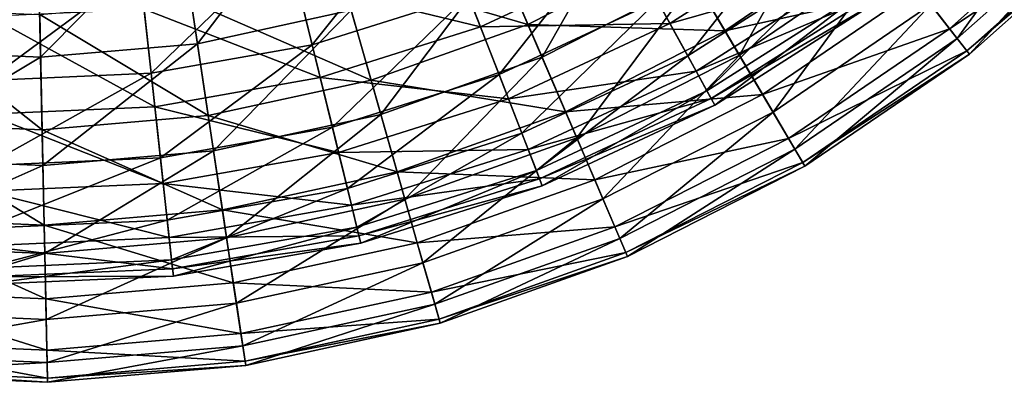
# Model space of a CAD drawing. Header units: millimetres. Extents: x 0 to 120, y 0 to 120.
# Tile 9 of 99: x 60 to 98, y 0 to 14. Entities that reach past the tile are written whole.
import ezdxf

# ---------------------------------------------------------------- set-up
doc = ezdxf.new("R2010")
doc.units = ezdxf.units.MM
doc.header["$LTSCALE"] = 25.4
doc.layers.get('0').update_dxf_attribs({"true_color": 0xff5454})

# ---------------------------------------------------------------- blocks, each defined once
blk = doc.blocks.new('KARO-10302.STL')
at = {"color": 7, "true_color": 0xffffff}
mesh = blk.add_polyface(dxfattribs=at)
corners = [(25.776, -42.911, -129.869), (18.285, -41.74, -135.823), (23.513, -39.085, -135.823), (20.04, -45.825, -129.869)]
mesh.append_faces([[corners[k] for k in face] for face in [(0, 1, 2), (1, 0, 3)]], dxfattribs={"vtx0": -1, "color": 7})
mesh = blk.add_polyface(dxfattribs=at)
corners = [(33.353, -42.187, -123.41), (25.776, -42.911, -129.869), (31.093, -39.288, -129.869), (27.647, -46.075, -123.41)]
mesh.append_faces([[corners[k] for k in face] for face in [(0, 1, 2), (1, 0, 3)]], dxfattribs={"vtx0": -1, "color": 7})
mesh = blk.add_polyface(dxfattribs=at)
corners = [(16.835, -42.396, -63.672), (24.089, -43.181, -69.996), (18.208, -45.925, -69.996), (22.267, -39.862, -63.672)]
mesh.append_faces([[corners[k] for k in face] for face in [(0, 1, 2), (1, 0, 3)]], dxfattribs={"vtx0": -1, "color": 7})
mesh = blk.add_polyface(dxfattribs=at)
corners = [(24.089, -43.181, -69.996), (31.317, -42.087, -76.743), (25.517, -45.784, -76.743), (29.561, -39.694, -69.996)]
mesh.append_faces([[corners[k] for k in face] for face in [(0, 1, 2), (1, 0, 3)]], dxfattribs={"vtx0": -1, "color": 7})
mesh = blk.add_polyface(dxfattribs=at)
corners = [(41.946, -40.997, -109.385), (35.105, -44.433, -116.547), (40.54, -39.605, -116.547), (36.322, -45.994, -109.385)]
mesh.append_faces([[corners[k] for k in face] for face in [(0, 1, 2), (1, 0, 3)]], dxfattribs={"vtx0": -1, "color": 7})
mesh = blk.add_polyface(dxfattribs=at)
corners = [(41.104, -40.163, -79.969), (36.618, -46.373, -87.211), (42.288, -41.335, -87.211), (35.593, -45.059, -79.969)]
mesh.append_faces([[corners[k] for k in face] for face in [(0, 1, 2), (1, 0, 3)]], dxfattribs={"vtx0": -1, "color": 7})
mesh = blk.add_polyface(dxfattribs=at)
corners = [(11.863, -40.559, -54.658), (7.273, -46.569, -60.236), (13.209, -45.282, -60.236), (6.542, -41.713, -54.658)]
mesh.append_faces([[corners[k] for k in face] for face in [(0, 1, 2), (1, 0, 3)]], dxfattribs={"vtx0": -1, "color": 7})
mesh = blk.add_polyface(dxfattribs=at)
corners = [(24.348, -40.496, -60.236), (20.584, -47.09, -66.377), (26.477, -44.097, -66.377), (18.932, -43.246, -60.236)]
mesh.append_faces([[corners[k] for k in face] for face in [(0, 1, 2), (1, 0, 3)]], dxfattribs={"vtx0": -1, "color": 7})
mesh = blk.add_polyface(dxfattribs=at)
corners = [(31.94, -40.374, -66.377), (28.204, -47.016, -72.989), (34.026, -43.049, -72.989), (26.477, -44.097, -66.377)]
mesh.append_faces([[corners[k] for k in face] for face in [(0, 1, 2), (1, 0, 3)]], dxfattribs={"vtx0": -1, "color": 7})
mesh = blk.add_polyface(dxfattribs=at)
corners = [(11.71, -46.612, -126.56), (16.259, -40.914, -132.703), (10.741, -42.655, -132.703), (17.736, -44.711, -126.56)]
mesh.append_faces([[corners[k] for k in face] for face in [(0, 1, 2), (1, 0, 3)]], dxfattribs={"vtx0": -1, "color": 7})
mesh = blk.add_polyface(dxfattribs=at)
corners = [(42.712, -41.756, -102.032), (36.322, -45.994, -109.385), (41.946, -40.997, -109.385), (36.985, -46.844, -102.032)]
mesh.append_faces([[corners[k] for k in face] for face in [(0, 1, 2), (1, 0, 3)]], dxfattribs={"vtx0": -1, "color": 7})
mesh = blk.add_polyface(dxfattribs=at)
corners = [(26.206, -47.039, -112.997), (30.728, -41.285, -119.957), (25.039, -44.912, -119.957), (32.164, -43.242, -112.997)]
mesh.append_faces([[corners[k] for k in face] for face in [(0, 1, 2), (1, 0, 3)]], dxfattribs={"vtx0": -1, "color": 7})
mesh = blk.add_polyface(dxfattribs=at)
corners = [(42.288, -41.335, -87.211), (37.084, -46.971, -94.603), (42.827, -41.869, -94.603), (36.618, -46.373, -87.211)]
mesh.append_faces([[corners[k] for k in face] for face in [(0, 1, 2), (1, 0, 3)]], dxfattribs={"vtx0": -1, "color": 7})
mesh = blk.add_polyface(dxfattribs=at)
corners = [(6.542, -41.713, -54.658), (1.221, -47.086, -60.236), (7.273, -46.569, -60.236), (1.117, -42.177, -54.658)]
mesh.append_faces([[corners[k] for k in face] for face in [(0, 1, 2), (1, 0, 3)]], dxfattribs={"vtx0": -1, "color": 7})
mesh = blk.add_polyface(dxfattribs=at)
corners = [(20.04, -45.825, -129.869), (12.76, -43.705, -135.823), (18.285, -41.74, -135.823), (13.978, -47.981, -129.869)]
mesh.append_faces([[corners[k] for k in face] for face in [(0, 1, 2), (1, 0, 3)]], dxfattribs={"vtx0": -1, "color": 7})
mesh = blk.add_polyface(dxfattribs=at)
corners = [(42.827, -41.869, -94.603), (36.985, -46.844, -102.032), (42.712, -41.756, -102.032), (37.084, -46.971, -94.603)]
mesh.append_faces([[corners[k] for k in face] for face in [(0, 1, 2), (1, 0, 3)]], dxfattribs={"vtx0": -1, "color": 7})
mesh = blk.add_polyface(dxfattribs=at)
corners = [(1.117, -42.177, -54.658), (-4.848, -46.825, -60.236), (1.221, -47.086, -60.236), (-4.323, -41.943, -54.658)]
mesh.append_faces([[corners[k] for k in face] for face in [(0, 1, 2), (1, 0, 3)]], dxfattribs={"vtx0": -1, "color": 7})
mesh = blk.add_polyface(dxfattribs=at)
corners = [(18.924, -47.764, -119.957), (23.462, -42.04, -126.56), (17.736, -44.711, -126.56), (25.039, -44.912, -119.957)]
mesh.append_faces([[corners[k] for k in face] for face in [(0, 1, 2), (1, 0, 3)]], dxfattribs={"vtx0": -1, "color": 7})
mesh = blk.add_polyface(dxfattribs=at)
corners = [(25.517, -45.784, -76.743), (32.562, -43.784, -83.807), (26.53, -47.629, -83.807), (31.317, -42.087, -76.743)]
mesh.append_faces([[corners[k] for k in face] for face in [(0, 1, 2), (1, 0, 3)]], dxfattribs={"vtx0": -1, "color": 7})
mesh = blk.add_polyface(dxfattribs=at)
corners = [(35.105, -44.433, -116.547), (27.647, -46.075, -123.41), (33.353, -42.187, -123.41), (29.097, -48.527, -116.547)]
mesh.append_faces([[corners[k] for k in face] for face in [(0, 1, 2), (1, 0, 3)]], dxfattribs={"vtx0": -1, "color": 7})
mesh = blk.add_polyface(dxfattribs=at)
corners = [(11.119, -44.199, -63.672), (18.208, -45.925, -69.996), (12.02, -47.878, -69.996), (16.835, -42.396, -63.672)]
mesh.append_faces([[corners[k] for k in face] for face in [(0, 1, 2), (1, 0, 3)]], dxfattribs={"vtx0": -1, "color": 7})
mesh = blk.add_polyface(dxfattribs=at)
corners = [(5.488, -47.711, -126.56), (10.741, -42.655, -132.703), (5.043, -43.661, -132.703), (11.71, -46.612, -126.56)]
mesh.append_faces([[corners[k] for k in face] for face in [(0, 1, 2), (1, 0, 3)]], dxfattribs={"vtx0": -1, "color": 7})
mesh = blk.add_polyface(dxfattribs=at)
corners = [(27.647, -46.075, -123.41), (20.04, -45.825, -129.869), (25.776, -42.911, -129.869), (21.491, -49.202, -123.41)]
mesh.append_faces([[corners[k] for k in face] for face in [(0, 1, 2), (1, 0, 3)]], dxfattribs={"vtx0": -1, "color": 7})
mesh = blk.add_polyface(dxfattribs=at)
corners = [(18.932, -43.246, -60.236), (14.356, -49.305, -66.377), (20.584, -47.09, -66.377), (13.209, -45.282, -60.236)]
mesh.append_faces([[corners[k] for k in face] for face in [(0, 1, 2), (1, 0, 3)]], dxfattribs={"vtx0": -1, "color": 7})
mesh = blk.add_polyface(dxfattribs=at)
corners = [(18.208, -45.925, -69.996), (25.517, -45.784, -76.743), (19.285, -48.692, -76.743), (24.089, -43.181, -69.996)]
mesh.append_faces([[corners[k] for k in face] for face in [(0, 1, 2), (1, 0, 3)]], dxfattribs={"vtx0": -1, "color": 7})
mesh = blk.add_polyface(dxfattribs=at)
corners = [(26.948, -48.39, -105.788), (32.164, -43.242, -112.997), (26.206, -47.039, -112.997), (33.075, -44.485, -105.788)]
mesh.append_faces([[corners[k] for k in face] for face in [(0, 1, 2), (1, 0, 3)]], dxfattribs={"vtx0": -1, "color": 7})
mesh = blk.add_polyface(dxfattribs=at)
corners = [(34.026, -43.049, -72.989), (29.501, -49.21, -79.969), (35.593, -45.059, -79.969), (28.204, -47.016, -72.989)]
mesh.append_faces([[corners[k] for k in face] for face in [(0, 1, 2), (1, 0, 3)]], dxfattribs={"vtx0": -1, "color": 7})
mesh = blk.add_polyface(dxfattribs=at)
corners = [(-0.825, -47.988, -126.56), (5.043, -43.661, -132.703), (-0.737, -43.915, -132.703), (5.488, -47.711, -126.56)]
mesh.append_faces([[corners[k] for k in face] for face in [(0, 1, 2), (1, 0, 3)]], dxfattribs={"vtx0": -1, "color": 7})
mesh = blk.add_polyface(dxfattribs=at)
corners = [(13.978, -47.981, -129.869), (7.029, -44.948, -135.823), (12.76, -43.705, -135.823), (7.691, -49.344, -129.869)]
mesh.append_faces([[corners[k] for k in face] for face in [(0, 1, 2), (1, 0, 3)]], dxfattribs={"vtx0": -1, "color": 7})
mesh = blk.add_polyface(dxfattribs=at)
corners = [(26.477, -44.097, -66.377), (21.923, -50.206, -72.989), (28.204, -47.016, -72.989), (20.584, -47.09, -66.377)]
mesh.append_faces([[corners[k] for k in face] for face in [(0, 1, 2), (1, 0, 3)]], dxfattribs={"vtx0": -1, "color": 7})
mesh = blk.add_polyface(dxfattribs=at)
corners = [(26.53, -47.629, -83.807), (33.276, -44.758, -91.079), (27.111, -48.687, -91.079), (32.562, -43.784, -83.807)]
mesh.append_faces([[corners[k] for k in face] for face in [(0, 1, 2), (1, 0, 3)]], dxfattribs={"vtx0": -1, "color": 7})
mesh = blk.add_polyface(dxfattribs=at)
corners = [(5.217, -45.241, -63.672), (12.02, -47.878, -69.996), (5.63, -49.006, -69.996), (11.119, -44.199, -63.672)]
mesh.append_faces([[corners[k] for k in face] for face in [(0, 1, 2), (1, 0, 3)]], dxfattribs={"vtx0": -1, "color": 7})
mesh = blk.add_polyface(dxfattribs=at)
corners = [(27.251, -48.942, -98.444), (33.075, -44.485, -105.788), (26.948, -48.39, -105.788), (33.448, -44.992, -98.444)]
mesh.append_faces([[corners[k] for k in face] for face in [(0, 1, 2), (1, 0, 3)]], dxfattribs={"vtx0": -1, "color": 7})
mesh = blk.add_polyface(dxfattribs=at)
corners = [(36.322, -45.994, -109.385), (29.097, -48.527, -116.547), (35.105, -44.433, -116.547), (30.105, -50.231, -109.385)]
mesh.append_faces([[corners[k] for k in face] for face in [(0, 1, 2), (1, 0, 3)]], dxfattribs={"vtx0": -1, "color": 7})
mesh = blk.add_polyface(dxfattribs=at)
corners = [(12.49, -49.795, -119.957), (17.736, -44.711, -126.56), (11.71, -46.612, -126.56), (18.924, -47.764, -119.957)]
mesh.append_faces([[corners[k] for k in face] for face in [(0, 1, 2), (1, 0, 3)]], dxfattribs={"vtx0": -1, "color": 7})
mesh = blk.add_polyface(dxfattribs=at)
corners = [(27.111, -48.687, -91.079), (33.448, -44.992, -98.444), (27.251, -48.942, -98.444), (33.276, -44.758, -91.079)]
mesh.append_faces([[corners[k] for k in face] for face in [(0, 1, 2), (1, 0, 3)]], dxfattribs={"vtx0": -1, "color": 7})
mesh = blk.add_polyface(dxfattribs=at)
corners = [(1.28, -49.892, -129.869), (-4.673, -45.195, -135.823), (1.186, -45.447, -135.823), (-5.148, -49.615, -129.869)]
mesh.append_faces([[corners[k] for k in face] for face in [(0, 1, 2), (1, 0, 3)]], dxfattribs={"vtx0": -1, "color": 7})
mesh = blk.add_polyface(dxfattribs=at)
corners = [(-0.771, -45.504, -63.672), (5.63, -49.006, -69.996), (-0.853, -49.29, -69.996), (5.217, -45.241, -63.672)]
mesh.append_faces([[corners[k] for k in face] for face in [(0, 1, 2), (1, 0, 3)]], dxfattribs={"vtx0": -1, "color": 7})
mesh = blk.add_polyface(dxfattribs=at)
corners = [(7.691, -49.344, -129.869), (1.186, -45.447, -135.823), (7.029, -44.948, -135.823), (1.28, -49.892, -129.869)]
mesh.append_faces([[corners[k] for k in face] for face in [(0, 1, 2), (1, 0, 3)]], dxfattribs={"vtx0": -1, "color": 7})
mesh = blk.add_polyface(dxfattribs=at)
corners = [(19.804, -50.027, -112.997), (25.039, -44.912, -119.957), (18.924, -47.764, -119.957), (26.206, -47.039, -112.997)]
mesh.append_faces([[corners[k] for k in face] for face in [(0, 1, 2), (1, 0, 3)]], dxfattribs={"vtx0": -1, "color": 7})
mesh = blk.add_polyface(dxfattribs=at)
corners = [(35.593, -45.059, -79.969), (30.35, -50.644, -87.211), (36.618, -46.373, -87.211), (29.501, -49.21, -79.969)]
mesh.append_faces([[corners[k] for k in face] for face in [(0, 1, 2), (1, 0, 3)]], dxfattribs={"vtx0": -1, "color": 7})
mesh = blk.add_polyface(dxfattribs=at)
corners = [(13.209, -45.282, -60.236), (7.895, -50.705, -66.377), (14.356, -49.305, -66.377), (7.273, -46.569, -60.236)]
mesh.append_faces([[corners[k] for k in face] for face in [(0, 1, 2), (1, 0, 3)]], dxfattribs={"vtx0": -1, "color": 7})
mesh = blk.add_polyface(dxfattribs=at)
corners = [(12.02, -47.878, -69.996), (19.285, -48.692, -76.743), (12.726, -50.761, -76.743), (18.208, -45.925, -69.996)]
mesh.append_faces([[corners[k] for k in face] for face in [(0, 1, 2), (1, 0, 3)]], dxfattribs={"vtx0": -1, "color": 7})
mesh = blk.add_polyface(dxfattribs=at)
corners = [(21.491, -49.202, -123.41), (13.978, -47.981, -129.869), (20.04, -45.825, -129.869), (14.985, -51.515, -123.41)]
mesh.append_faces([[corners[k] for k in face] for face in [(0, 1, 2), (1, 0, 3)]], dxfattribs={"vtx0": -1, "color": 7})
mesh = blk.add_polyface(dxfattribs=at)
corners = [(19.285, -48.692, -76.743), (26.53, -47.629, -83.807), (20.048, -50.653, -83.807), (25.517, -45.784, -76.743)]
mesh.append_faces([[corners[k] for k in face] for face in [(0, 1, 2), (1, 0, 3)]], dxfattribs={"vtx0": -1, "color": 7})
mesh = blk.add_polyface(dxfattribs=at)
corners = [(36.985, -46.844, -102.032), (30.105, -50.231, -109.385), (36.322, -45.994, -109.385), (30.654, -51.159, -102.032)]
mesh.append_faces([[corners[k] for k in face] for face in [(0, 1, 2), (1, 0, 3)]], dxfattribs={"vtx0": -1, "color": 7})
mesh = blk.add_polyface(dxfattribs=at)
corners = [(29.097, -48.527, -116.547), (21.491, -49.202, -123.41), (27.647, -46.075, -123.41), (22.616, -51.819, -116.547)]
mesh.append_faces([[corners[k] for k in face] for face in [(0, 1, 2), (1, 0, 3)]], dxfattribs={"vtx0": -1, "color": 7})
mesh = blk.add_polyface(dxfattribs=at)
corners = [(36.618, -46.373, -87.211), (30.736, -51.297, -94.603), (37.084, -46.971, -94.603), (30.35, -50.644, -87.211)]
mesh.append_faces([[corners[k] for k in face] for face in [(0, 1, 2), (1, 0, 3)]], dxfattribs={"vtx0": -1, "color": 7})
mesh = blk.add_polyface(dxfattribs=at)
corners = [(7.273, -46.569, -60.236), (1.309, -51.268, -66.377), (7.895, -50.705, -66.377), (1.221, -47.086, -60.236)]
mesh.append_faces([[corners[k] for k in face] for face in [(0, 1, 2), (1, 0, 3)]], dxfattribs={"vtx0": -1, "color": 7})
mesh = blk.add_polyface(dxfattribs=at)
corners = [(5.845, -50.968, -119.957), (11.71, -46.612, -126.56), (5.488, -47.711, -126.56), (12.49, -49.795, -119.957)]
mesh.append_faces([[corners[k] for k in face] for face in [(0, 1, 2), (1, 0, 3)]], dxfattribs={"vtx0": -1, "color": 7})
mesh = blk.add_polyface(dxfattribs=at)
corners = [(1.221, -47.086, -60.236), (-5.295, -50.984, -66.377), (1.309, -51.268, -66.377), (-4.848, -46.825, -60.236)]
mesh.append_faces([[corners[k] for k in face] for face in [(0, 1, 2), (1, 0, 3)]], dxfattribs={"vtx0": -1, "color": 7})
mesh = blk.add_polyface(dxfattribs=at)
corners = [(20.584, -47.09, -66.377), (15.285, -52.567, -72.989), (21.923, -50.206, -72.989), (14.356, -49.305, -66.377)]
mesh.append_faces([[corners[k] for k in face] for face in [(0, 1, 2), (1, 0, 3)]], dxfattribs={"vtx0": -1, "color": 7})
mesh = blk.add_polyface(dxfattribs=at)
corners = [(20.363, -51.462, -105.788), (26.206, -47.039, -112.997), (19.804, -50.027, -112.997), (26.948, -48.39, -105.788)]
mesh.append_faces([[corners[k] for k in face] for face in [(0, 1, 2), (1, 0, 3)]], dxfattribs={"vtx0": -1, "color": 7})
mesh = blk.add_polyface(dxfattribs=at)
corners = [(28.204, -47.016, -72.989), (22.929, -52.548, -79.969), (29.501, -49.21, -79.969), (21.923, -50.206, -72.989)]
mesh.append_faces([[corners[k] for k in face] for face in [(0, 1, 2), (1, 0, 3)]], dxfattribs={"vtx0": -1, "color": 7})
mesh = blk.add_polyface(dxfattribs=at)
corners = [(37.084, -46.971, -94.603), (30.654, -51.159, -102.032), (36.985, -46.844, -102.032), (30.736, -51.297, -94.603)]
mesh.append_faces([[corners[k] for k in face] for face in [(0, 1, 2), (1, 0, 3)]], dxfattribs={"vtx0": -1, "color": 7})
mesh = blk.add_polyface(dxfattribs=at)
corners = [(-0.895, -51.264, -119.957), (5.488, -47.711, -126.56), (-0.825, -47.988, -126.56), (5.845, -50.968, -119.957)]
mesh.append_faces([[corners[k] for k in face] for face in [(0, 1, 2), (1, 0, 3)]], dxfattribs={"vtx0": -1, "color": 7})
mesh = blk.add_polyface(dxfattribs=at)
corners = [(5.63, -49.006, -69.996), (12.726, -50.761, -76.743), (5.954, -51.957, -76.743), (12.02, -47.878, -69.996)]
mesh.append_faces([[corners[k] for k in face] for face in [(0, 1, 2), (1, 0, 3)]], dxfattribs={"vtx0": -1, "color": 7})
mesh = blk.add_polyface(dxfattribs=at)
corners = [(13.067, -52.152, -112.997), (18.924, -47.764, -119.957), (12.49, -49.795, -119.957), (19.804, -50.027, -112.997)]
mesh.append_faces([[corners[k] for k in face] for face in [(0, 1, 2), (1, 0, 3)]], dxfattribs={"vtx0": -1, "color": 7})
mesh = blk.add_polyface(dxfattribs=at)
corners = [(20.048, -50.653, -83.807), (27.111, -48.687, -91.079), (20.486, -51.778, -91.079), (26.53, -47.629, -83.807)]
mesh.append_faces([[corners[k] for k in face] for face in [(0, 1, 2), (1, 0, 3)]], dxfattribs={"vtx0": -1, "color": 7})
mesh = blk.add_polyface(dxfattribs=at)
corners = [(14.985, -51.515, -123.41), (7.691, -49.344, -129.869), (13.978, -47.981, -129.869), (8.237, -52.978, -123.41)]
mesh.append_faces([[corners[k] for k in face] for face in [(0, 1, 2), (1, 0, 3)]], dxfattribs={"vtx0": -1, "color": 7})
mesh = blk.add_polyface(dxfattribs=at)
corners = [(20.591, -52.049, -98.444), (26.948, -48.39, -105.788), (20.363, -51.462, -105.788), (27.251, -48.942, -98.444)]
mesh.append_faces([[corners[k] for k in face] for face in [(0, 1, 2), (1, 0, 3)]], dxfattribs={"vtx0": -1, "color": 7})
mesh = blk.add_polyface(dxfattribs=at)
corners = [(30.105, -50.231, -109.385), (22.616, -51.819, -116.547), (29.097, -48.527, -116.547), (23.397, -53.637, -109.385)]
mesh.append_faces([[corners[k] for k in face] for face in [(0, 1, 2), (1, 0, 3)]], dxfattribs={"vtx0": -1, "color": 7})
mesh = blk.add_polyface(dxfattribs=at)
corners = [(-0.853, -49.29, -69.996), (5.954, -51.957, -76.743), (-0.917, -52.258, -76.743), (5.63, -49.006, -69.996)]
mesh.append_faces([[corners[k] for k in face] for face in [(0, 1, 2), (1, 0, 3)]], dxfattribs={"vtx0": -1, "color": 7})
mesh = blk.add_polyface(dxfattribs=at)
corners = [(12.726, -50.761, -76.743), (20.048, -50.653, -83.807), (13.227, -52.805, -83.807), (19.285, -48.692, -76.743)]
mesh.append_faces([[corners[k] for k in face] for face in [(0, 1, 2), (1, 0, 3)]], dxfattribs={"vtx0": -1, "color": 7})
mesh = blk.add_polyface(dxfattribs=at)
corners = [(20.486, -51.778, -91.079), (27.251, -48.942, -98.444), (20.591, -52.049, -98.444), (27.111, -48.687, -91.079)]
mesh.append_faces([[corners[k] for k in face] for face in [(0, 1, 2), (1, 0, 3)]], dxfattribs={"vtx0": -1, "color": 7})
mesh = blk.add_polyface(dxfattribs=at)
corners = [(8.237, -52.978, -123.41), (1.28, -49.892, -129.869), (7.691, -49.344, -129.869), (1.358, -53.566, -123.41)]
mesh.append_faces([[corners[k] for k in face] for face in [(0, 1, 2), (1, 0, 3)]], dxfattribs={"vtx0": -1, "color": 7})
mesh = blk.add_polyface(dxfattribs=at)
corners = [(14.356, -49.305, -66.377), (8.4, -54.06, -72.989), (15.285, -52.567, -72.989), (7.895, -50.705, -66.377)]
mesh.append_faces([[corners[k] for k in face] for face in [(0, 1, 2), (1, 0, 3)]], dxfattribs={"vtx0": -1, "color": 7})
mesh = blk.add_polyface(dxfattribs=at)
corners = [(22.616, -51.819, -116.547), (14.985, -51.515, -123.41), (21.491, -49.202, -123.41), (15.766, -54.255, -116.547)]
mesh.append_faces([[corners[k] for k in face] for face in [(0, 1, 2), (1, 0, 3)]], dxfattribs={"vtx0": -1, "color": 7})
mesh = blk.add_polyface(dxfattribs=at)
corners = [(29.501, -49.21, -79.969), (23.587, -54.079, -87.211), (30.35, -50.644, -87.211), (22.929, -52.548, -79.969)]
mesh.append_faces([[corners[k] for k in face] for face in [(0, 1, 2), (1, 0, 3)]], dxfattribs={"vtx0": -1, "color": 7})
mesh = blk.add_polyface(dxfattribs=at)
corners = [(1.358, -53.566, -123.41), (-5.148, -49.615, -129.869), (1.28, -49.892, -129.869), (-5.541, -53.27, -123.41)]
mesh.append_faces([[corners[k] for k in face] for face in [(0, 1, 2), (1, 0, 3)]], dxfattribs={"vtx0": -1, "color": 7})
mesh = blk.add_polyface(dxfattribs=at)
corners = [(6.11, -53.381, -112.997), (12.49, -49.795, -119.957), (5.845, -50.968, -119.957), (13.067, -52.152, -112.997)]
mesh.append_faces([[corners[k] for k in face] for face in [(0, 1, 2), (1, 0, 3)]], dxfattribs={"vtx0": -1, "color": 7})
mesh = blk.add_polyface(dxfattribs=at)
corners = [(13.434, -53.649, -105.788), (19.804, -50.027, -112.997), (13.067, -52.152, -112.997), (20.363, -51.462, -105.788)]
mesh.append_faces([[corners[k] for k in face] for face in [(0, 1, 2), (1, 0, 3)]], dxfattribs={"vtx0": -1, "color": 7})
mesh = blk.add_polyface(dxfattribs=at)
corners = [(21.923, -50.206, -72.989), (15.984, -55.018, -79.969), (22.929, -52.548, -79.969), (15.285, -52.567, -72.989)]
mesh.append_faces([[corners[k] for k in face] for face in [(0, 1, 2), (1, 0, 3)]], dxfattribs={"vtx0": -1, "color": 7})
mesh = blk.add_polyface(dxfattribs=at)
corners = [(30.654, -51.159, -102.032), (23.397, -53.637, -109.385), (30.105, -50.231, -109.385), (23.823, -54.628, -102.032)]
mesh.append_faces([[corners[k] for k in face] for face in [(0, 1, 2), (1, 0, 3)]], dxfattribs={"vtx0": -1, "color": 7})
mesh = blk.add_polyface(dxfattribs=at)
corners = [(7.895, -50.705, -66.377), (1.381, -54.66, -72.989), (8.4, -54.06, -72.989), (1.309, -51.268, -66.377)]
mesh.append_faces([[corners[k] for k in face] for face in [(0, 1, 2), (1, 0, 3)]], dxfattribs={"vtx0": -1, "color": 7})
mesh = blk.add_polyface(dxfattribs=at)
corners = [(5.954, -51.957, -76.743), (13.227, -52.805, -83.807), (6.183, -54.049, -83.807), (12.726, -50.761, -76.743)]
mesh.append_faces([[corners[k] for k in face] for face in [(0, 1, 2), (1, 0, 3)]], dxfattribs={"vtx0": -1, "color": 7})
mesh = blk.add_polyface(dxfattribs=at)
corners = [(13.227, -52.805, -83.807), (20.486, -51.778, -91.079), (13.514, -53.978, -91.079), (20.048, -50.653, -83.807)]
mesh.append_faces([[corners[k] for k in face] for face in [(0, 1, 2), (1, 0, 3)]], dxfattribs={"vtx0": -1, "color": 7})
mesh = blk.add_polyface(dxfattribs=at)
corners = [(30.35, -50.644, -87.211), (23.886, -54.776, -94.603), (30.736, -51.297, -94.603), (23.587, -54.079, -87.211)]
mesh.append_faces([[corners[k] for k in face] for face in [(0, 1, 2), (1, 0, 3)]], dxfattribs={"vtx0": -1, "color": 7})
mesh = blk.add_polyface(dxfattribs=at)
corners = [(1.309, -51.268, -66.377), (-5.657, -54.357, -72.989), (1.381, -54.66, -72.989), (-5.295, -50.984, -66.377)]
mesh.append_faces([[corners[k] for k in face] for face in [(0, 1, 2), (1, 0, 3)]], dxfattribs={"vtx0": -1, "color": 7})
mesh = blk.add_polyface(dxfattribs=at)
corners = [(-0.948, -53.69, -112.997), (5.845, -50.968, -119.957), (-0.895, -51.264, -119.957), (6.11, -53.381, -112.997)]
mesh.append_faces([[corners[k] for k in face] for face in [(0, 1, 2), (1, 0, 3)]], dxfattribs={"vtx0": -1, "color": 7})
mesh = blk.add_polyface(dxfattribs=at)
corners = [(30.736, -51.297, -94.603), (23.823, -54.628, -102.032), (30.654, -51.159, -102.032), (23.886, -54.776, -94.603)]
mesh.append_faces([[corners[k] for k in face] for face in [(0, 1, 2), (1, 0, 3)]], dxfattribs={"vtx0": -1, "color": 7})
mesh = blk.add_polyface(dxfattribs=at)
corners = [(15.766, -54.255, -116.547), (8.237, -52.978, -123.41), (14.985, -51.515, -123.41), (8.661, -55.796, -116.547)]
mesh.append_faces([[corners[k] for k in face] for face in [(0, 1, 2), (1, 0, 3)]], dxfattribs={"vtx0": -1, "color": 7})
mesh = blk.add_polyface(dxfattribs=at)
corners = [(13.583, -54.26, -98.444), (20.363, -51.462, -105.788), (13.434, -53.649, -105.788), (20.591, -52.049, -98.444)]
mesh.append_faces([[corners[k] for k in face] for face in [(0, 1, 2), (1, 0, 3)]], dxfattribs={"vtx0": -1, "color": 7})
mesh = blk.add_polyface(dxfattribs=at)
corners = [(-0.917, -52.258, -76.743), (6.183, -54.049, -83.807), (-0.962, -54.362, -83.807), (5.954, -51.957, -76.743)]
mesh.append_faces([[corners[k] for k in face] for face in [(0, 1, 2), (1, 0, 3)]], dxfattribs={"vtx0": -1, "color": 7})
mesh = blk.add_polyface(dxfattribs=at)
corners = [(13.514, -53.978, -91.079), (20.591, -52.049, -98.444), (13.583, -54.26, -98.444), (20.486, -51.778, -91.079)]
mesh.append_faces([[corners[k] for k in face] for face in [(0, 1, 2), (1, 0, 3)]], dxfattribs={"vtx0": -1, "color": 7})
mesh = blk.add_polyface(dxfattribs=at)
corners = [(23.397, -53.637, -109.385), (15.766, -54.255, -116.547), (22.616, -51.819, -116.547), (16.309, -56.158, -109.385)]
mesh.append_faces([[corners[k] for k in face] for face in [(0, 1, 2), (1, 0, 3)]], dxfattribs={"vtx0": -1, "color": 7})
mesh = blk.add_polyface(dxfattribs=at)
corners = [(6.278, -54.912, -105.788), (13.067, -52.152, -112.997), (6.11, -53.381, -112.997), (13.434, -53.649, -105.788)]
mesh.append_faces([[corners[k] for k in face] for face in [(0, 1, 2), (1, 0, 3)]], dxfattribs={"vtx0": -1, "color": 7})
mesh = blk.add_polyface(dxfattribs=at)
corners = [(6.183, -54.049, -83.807), (13.514, -53.978, -91.079), (6.315, -55.249, -91.079), (13.227, -52.805, -83.807)]
mesh.append_faces([[corners[k] for k in face] for face in [(0, 1, 2), (1, 0, 3)]], dxfattribs={"vtx0": -1, "color": 7})
mesh = blk.add_polyface(dxfattribs=at)
corners = [(15.285, -52.567, -72.989), (8.78, -56.58, -79.969), (15.984, -55.018, -79.969), (8.4, -54.06, -72.989)]
mesh.append_faces([[corners[k] for k in face] for face in [(0, 1, 2), (1, 0, 3)]], dxfattribs={"vtx0": -1, "color": 7})
mesh = blk.add_polyface(dxfattribs=at)
corners = [(22.929, -52.548, -79.969), (16.44, -56.621, -87.211), (23.587, -54.079, -87.211), (15.984, -55.018, -79.969)]
mesh.append_faces([[corners[k] for k in face] for face in [(0, 1, 2), (1, 0, 3)]], dxfattribs={"vtx0": -1, "color": 7})
mesh = blk.add_polyface(dxfattribs=at)
corners = [(8.661, -55.796, -116.547), (1.358, -53.566, -123.41), (8.237, -52.978, -123.41), (1.418, -56.415, -116.547)]
mesh.append_faces([[corners[k] for k in face] for face in [(0, 1, 2), (1, 0, 3)]], dxfattribs={"vtx0": -1, "color": 7})
mesh = blk.add_polyface(dxfattribs=at)
corners = [(1.418, -56.415, -116.547), (-5.541, -53.27, -123.41), (1.358, -53.566, -123.41), (-5.845, -56.102, -116.547)]
mesh.append_faces([[corners[k] for k in face] for face in [(0, 1, 2), (1, 0, 3)]], dxfattribs={"vtx0": -1, "color": 7})
mesh = blk.add_polyface(dxfattribs=at)
corners = [(-0.981, -55.231, -105.788), (6.11, -53.381, -112.997), (-0.948, -53.69, -112.997), (6.278, -54.912, -105.788)]
mesh.append_faces([[corners[k] for k in face] for face in [(0, 1, 2), (1, 0, 3)]], dxfattribs={"vtx0": -1, "color": 7})
mesh = blk.add_polyface(dxfattribs=at)
corners = [(6.347, -55.538, -98.444), (13.434, -53.649, -105.788), (6.278, -54.912, -105.788), (13.583, -54.26, -98.444)]
mesh.append_faces([[corners[k] for k in face] for face in [(0, 1, 2), (1, 0, 3)]], dxfattribs={"vtx0": -1, "color": 7})
mesh = blk.add_polyface(dxfattribs=at)
corners = [(6.315, -55.249, -91.079), (13.583, -54.26, -98.444), (6.347, -55.538, -98.444), (13.514, -53.978, -91.079)]
mesh.append_faces([[corners[k] for k in face] for face in [(0, 1, 2), (1, 0, 3)]], dxfattribs={"vtx0": -1, "color": 7})
mesh = blk.add_polyface(dxfattribs=at)
corners = [(23.823, -54.628, -102.032), (16.309, -56.158, -109.385), (23.397, -53.637, -109.385), (16.604, -57.195, -102.032)]
mesh.append_faces([[corners[k] for k in face] for face in [(0, 1, 2), (1, 0, 3)]], dxfattribs={"vtx0": -1, "color": 7})
mesh = blk.add_polyface(dxfattribs=at)
corners = [(1.381, -54.66, -72.989), (-5.93, -56.891, -79.969), (1.435, -57.208, -79.969), (-5.657, -54.357, -72.989)]
mesh.append_faces([[corners[k] for k in face] for face in [(0, 1, 2), (1, 0, 3)]], dxfattribs={"vtx0": -1, "color": 7})
mesh = blk.add_polyface(dxfattribs=at)
corners = [(-0.962, -54.362, -83.807), (6.315, -55.249, -91.079), (-0.988, -55.569, -91.079), (6.183, -54.049, -83.807)]
mesh.append_faces([[corners[k] for k in face] for face in [(0, 1, 2), (1, 0, 3)]], dxfattribs={"vtx0": -1, "color": 7})
mesh = blk.add_polyface(dxfattribs=at)
corners = [(8.4, -54.06, -72.989), (1.435, -57.208, -79.969), (8.78, -56.58, -79.969), (1.381, -54.66, -72.989)]
mesh.append_faces([[corners[k] for k in face] for face in [(0, 1, 2), (1, 0, 3)]], dxfattribs={"vtx0": -1, "color": 7})
mesh = blk.add_polyface(dxfattribs=at)
corners = [(16.309, -56.158, -109.385), (8.661, -55.796, -116.547), (15.766, -54.255, -116.547), (8.956, -57.752, -109.385)]
mesh.append_faces([[corners[k] for k in face] for face in [(0, 1, 2), (1, 0, 3)]], dxfattribs={"vtx0": -1, "color": 7})
mesh = blk.add_polyface(dxfattribs=at)
corners = [(23.587, -54.079, -87.211), (16.648, -57.35, -94.603), (23.886, -54.776, -94.603), (16.44, -56.621, -87.211)]
mesh.append_faces([[corners[k] for k in face] for face in [(0, 1, 2), (1, 0, 3)]], dxfattribs={"vtx0": -1, "color": 7})
mesh = blk.add_polyface(dxfattribs=at)
corners = [(23.886, -54.776, -94.603), (16.604, -57.195, -102.032), (23.823, -54.628, -102.032), (16.648, -57.35, -94.603)]
mesh.append_faces([[corners[k] for k in face] for face in [(0, 1, 2), (1, 0, 3)]], dxfattribs={"vtx0": -1, "color": 7})
mesh = blk.add_polyface(dxfattribs=at)
corners = [(-0.995, -55.86, -98.444), (6.278, -54.912, -105.788), (-0.981, -55.231, -105.788), (6.347, -55.538, -98.444)]
mesh.append_faces([[corners[k] for k in face] for face in [(0, 1, 2), (1, 0, 3)]], dxfattribs={"vtx0": -1, "color": 7})
mesh = blk.add_polyface(dxfattribs=at)
corners = [(15.984, -55.018, -79.969), (9.028, -58.228, -87.211), (16.44, -56.621, -87.211), (8.78, -56.58, -79.969)]
mesh.append_faces([[corners[k] for k in face] for face in [(0, 1, 2), (1, 0, 3)]], dxfattribs={"vtx0": -1, "color": 7})
mesh = blk.add_polyface(dxfattribs=at)
corners = [(-0.988, -55.569, -91.079), (6.347, -55.538, -98.444), (-0.995, -55.86, -98.444), (6.315, -55.249, -91.079)]
mesh.append_faces([[corners[k] for k in face] for face in [(0, 1, 2), (1, 0, 3)]], dxfattribs={"vtx0": -1, "color": 7})
mesh = blk.add_polyface(dxfattribs=at)
corners = [(8.956, -57.752, -109.385), (1.418, -56.415, -116.547), (8.661, -55.796, -116.547), (1.46, -58.393, -109.385)]
mesh.append_faces([[corners[k] for k in face] for face in [(0, 1, 2), (1, 0, 3)]], dxfattribs={"vtx0": -1, "color": 7})
mesh = blk.add_polyface(dxfattribs=at)
corners = [(1.46, -58.393, -109.385), (-5.845, -56.102, -116.547), (1.418, -56.415, -116.547), (-6.057, -58.07, -109.385)]
mesh.append_faces([[corners[k] for k in face] for face in [(0, 1, 2), (1, 0, 3)]], dxfattribs={"vtx0": -1, "color": 7})
mesh = blk.add_polyface(dxfattribs=at)
corners = [(16.604, -57.195, -102.032), (8.956, -57.752, -109.385), (16.309, -56.158, -109.385), (9.116, -58.819, -102.032)]
mesh.append_faces([[corners[k] for k in face] for face in [(0, 1, 2), (1, 0, 3)]], dxfattribs={"vtx0": -1, "color": 7})
mesh = blk.add_polyface(dxfattribs=at)
corners = [(8.78, -56.58, -79.969), (1.47, -58.874, -87.211), (9.028, -58.228, -87.211), (1.435, -57.208, -79.969)]
mesh.append_faces([[corners[k] for k in face] for face in [(0, 1, 2), (1, 0, 3)]], dxfattribs={"vtx0": -1, "color": 7})
mesh = blk.add_polyface(dxfattribs=at)
corners = [(16.44, -56.621, -87.211), (9.14, -58.978, -94.603), (16.648, -57.35, -94.603), (9.028, -58.228, -87.211)]
mesh.append_faces([[corners[k] for k in face] for face in [(0, 1, 2), (1, 0, 3)]], dxfattribs={"vtx0": -1, "color": 7})
mesh = blk.add_polyface(dxfattribs=at)
corners = [(1.435, -57.208, -79.969), (-6.108, -58.548, -87.211), (1.47, -58.874, -87.211), (-5.93, -56.891, -79.969)]
mesh.append_faces([[corners[k] for k in face] for face in [(0, 1, 2), (1, 0, 3)]], dxfattribs={"vtx0": -1, "color": 7})
mesh = blk.add_polyface(dxfattribs=at)
corners = [(16.648, -57.35, -94.603), (9.116, -58.819, -102.032), (16.604, -57.195, -102.032), (9.14, -58.978, -94.603)]
mesh.append_faces([[corners[k] for k in face] for face in [(0, 1, 2), (1, 0, 3)]], dxfattribs={"vtx0": -1, "color": 7})
mesh = blk.add_polyface(dxfattribs=at)
corners = [(9.116, -58.819, -102.032), (1.46, -58.393, -109.385), (8.956, -57.752, -109.385), (1.483, -59.471, -102.032)]
mesh.append_faces([[corners[k] for k in face] for face in [(0, 1, 2), (1, 0, 3)]], dxfattribs={"vtx0": -1, "color": 7})
mesh = blk.add_polyface(dxfattribs=at)
corners = [(1.483, -59.471, -102.032), (-6.057, -58.07, -109.385), (1.46, -58.393, -109.385), (-6.172, -59.142, -102.032)]
mesh.append_faces([[corners[k] for k in face] for face in [(0, 1, 2), (1, 0, 3)]], dxfattribs={"vtx0": -1, "color": 7})
mesh = blk.add_polyface(dxfattribs=at)
corners = [(1.47, -58.874, -87.211), (-6.189, -59.302, -94.603), (1.486, -59.632, -94.603), (-6.108, -58.548, -87.211)]
mesh.append_faces([[corners[k] for k in face] for face in [(0, 1, 2), (1, 0, 3)]], dxfattribs={"vtx0": -1, "color": 7})
mesh = blk.add_polyface(dxfattribs=at)
corners = [(9.028, -58.228, -87.211), (1.486, -59.632, -94.603), (9.14, -58.978, -94.603), (1.47, -58.874, -87.211)]
mesh.append_faces([[corners[k] for k in face] for face in [(0, 1, 2), (1, 0, 3)]], dxfattribs={"vtx0": -1, "color": 7})
mesh = blk.add_polyface(dxfattribs=at)
corners = [(9.14, -58.978, -94.603), (1.483, -59.471, -102.032), (9.116, -58.819, -102.032), (1.486, -59.632, -94.603)]
mesh.append_faces([[corners[k] for k in face] for face in [(0, 1, 2), (1, 0, 3)]], dxfattribs={"vtx0": -1, "color": 7})
mesh = blk.add_polyface(dxfattribs=at)
corners = [(1.486, -59.632, -94.603), (-6.172, -59.142, -102.032), (1.483, -59.471, -102.032), (-6.189, -59.302, -94.603)]
mesh.append_faces([[corners[k] for k in face] for face in [(0, 1, 2), (1, 0, 3)]], dxfattribs={"vtx0": -1, "color": 7})

msp = doc.modelspace()

# ---------------------------------------------------------------- block references
at = {"color": 0}
msp.add_blockref('KARO-10302.STL', (59.648, 59.632, 157.019), dxfattribs=at)

doc.saveas('drawing.dxf')
